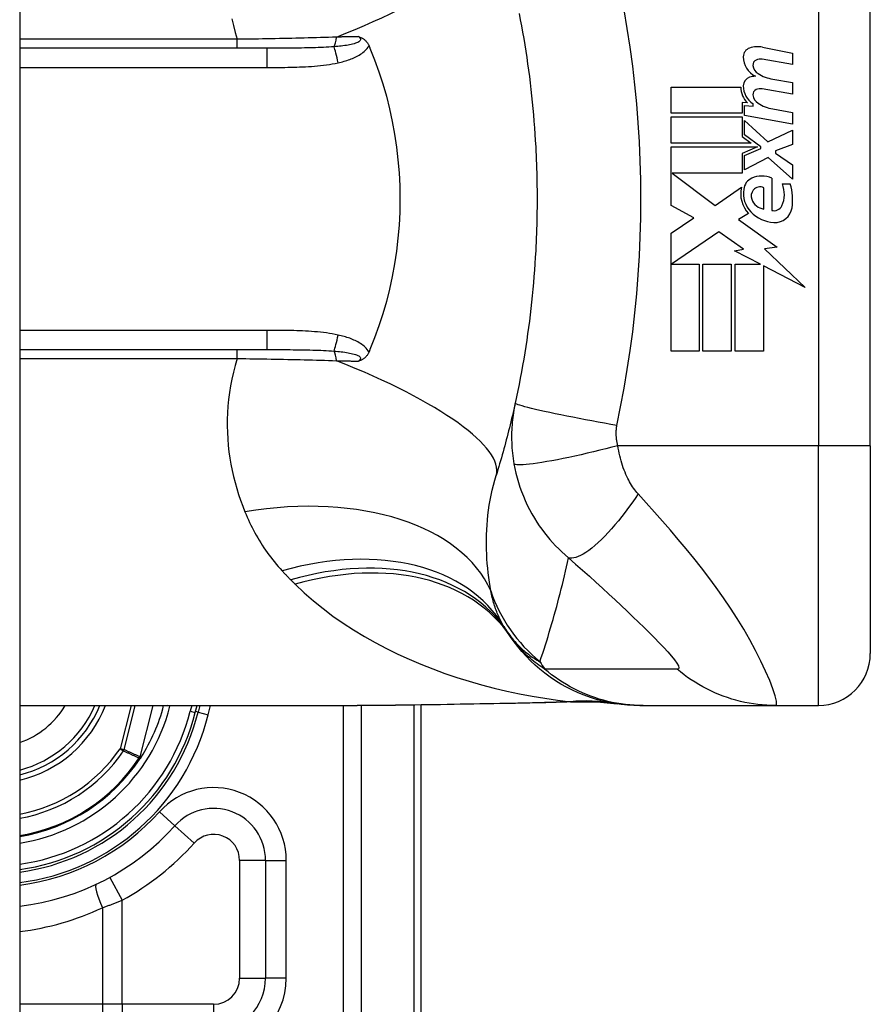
# Model space of a CAD drawing. Header units: inches. Extents: x 4 to 114, y 7 to 60.
# Tile 68 of 78: x 69.065 to 69.71, y 25.41 to 26.156. Entities that reach past the tile are written whole.
import ezdxf

# ---------------------------------------------------------------- set-up
doc = ezdxf.new("R2010")
doc.units = ezdxf.units.IN
doc.header["$MEASUREMENT"] = 0
doc.layers.add('Visible Edges(ANSI)', color=7, linetype='Continuous', lineweight=25)
doc.layers.add('Visible Tangent Edges(ANSI)', color=7, linetype='Continuous', lineweight=25)

msp = doc.modelspace()

# ---------------------------------------------------------------- linework, layer by layer
at = {"layer": 'Visible Edges(ANSI)'}
for p, q in [((69.06484, 45.42742), (69.06484, 21.91642)), ((69.70972, 25.83342), (69.70972, 26.20743)), ((69.25224, 26.1346), (69.06484, 26.1346)), ((69.62797, 26.13539), (69.65082, 26.13094)), ((69.65082, 26.12214), (69.62782, 26.1262)), ((69.65082, 26.13094), (69.65082, 26.12214)), ((69.63582, 26.11119), (69.65082, 26.10855)), ((69.55862, 26.10515), (69.61162, 26.10515)), ((69.55862, 26.08535), (69.55862, 26.10515)), ((69.65082, 26.09975), (69.62782, 26.10381)), ((69.65082, 26.10855), (69.65082, 26.09975)), ((69.61252, 26.09355), (69.61252, 26.08535)), ((69.61662, 26.09319), (69.61252, 26.09355)), ((69.61442, 26.09115), (69.62082, 26.09059)), ((69.61442, 26.08357), (69.61442, 26.09115)), ((69.62082, 26.09059), (69.62082, 26.09252)), ((69.63582, 26.08859), (69.65082, 26.08595)), ((69.61252, 26.08535), (69.55862, 26.08535)), ((69.55862, 26.08255), (69.61252, 26.08255)), ((69.55862, 26.06275), (69.55862, 26.08255)), ((69.61252, 26.08255), (69.61252, 26.06776)), ((69.65082, 26.07715), (69.61442, 26.08357)), ((69.65082, 26.08595), (69.65082, 26.07715)), ((69.61442, 26.07975), (69.6321, 26.06355)), ((69.61442, 26.06885), (69.61442, 26.07975)), ((69.61252, 26.06776), (69.61942, 26.06275)), ((69.62667, 26.05995), (69.61442, 26.06885)), ((69.6321, 26.06355), (69.65082, 26.07255)), ((69.65082, 26.07255), (69.65082, 26.06175)), ((69.61942, 26.06275), (69.55862, 26.06275)), ((69.55862, 26.05995), (69.6243, 26.05995)), ((69.55862, 26.01535), (69.55862, 26.05995)), ((69.6243, 26.05995), (69.61252, 26.05495)), ((69.62667, 26.05855), (69.62667, 26.05995)), ((69.65082, 26.06175), (69.63782, 26.05675)), ((69.61252, 26.05495), (69.61252, 26.03995)), ((69.61442, 26.05335), (69.62667, 26.05855)), ((69.61442, 26.04255), (69.61442, 26.05335)), ((69.63222, 26.05175), (69.61442, 26.04255)), ((69.65082, 26.03535), (69.63222, 26.05175)), ((69.63782, 26.05675), (69.63782, 26.05515)), ((69.63782, 26.05515), (69.65082, 26.04615)), ((69.65082, 26.04615), (69.65082, 26.03535)), ((69.55946, 26.03995), (69.59212, 26.01555)), ((69.61252, 26.03995), (69.55946, 26.03995)), ((69.59212, 26.01555), (69.61202, 26.02935)), ((69.63502, 26.03615), (69.63502, 26.01175)), ((69.64302, 26.03175), (69.64902, 26.03175)), ((69.62902, 26.01275), (69.62902, 26.02875)), ((69.57603, 26.00609), (69.55862, 26.01535)), ((69.61742, 26.00938), (69.60972, 26.00475)), ((69.55862, 25.99435), (69.57603, 26.00609)), ((69.60972, 26.00475), (69.63908, 25.98381)), ((69.55862, 25.90515), (69.55862, 25.99435)), ((69.59482, 25.99555), (69.55903, 25.97095)), ((69.61353, 25.98245), (69.59482, 25.99555)), ((69.60682, 25.98115), (69.61353, 25.98245)), ((69.62642, 25.97095), (69.60682, 25.98115)), ((69.63908, 25.98381), (69.62962, 25.98248)), ((69.62962, 25.98248), (69.66042, 25.95325)), ((69.55903, 25.97095), (69.58002, 25.97095)), ((69.58002, 25.97095), (69.58002, 25.90515)), ((69.58282, 25.97095), (69.60422, 25.97095)), ((69.58282, 25.90515), (69.58282, 25.97095)), ((69.60422, 25.97095), (69.60422, 25.90515)), ((69.60722, 25.97095), (69.62642, 25.97095)), ((69.60722, 25.90515), (69.60722, 25.97095)), ((69.62862, 25.9698), (69.62862, 25.90515)), ((69.66042, 25.95325), (69.62862, 25.9698)), ((69.06484, 25.90625), (69.25224, 25.90625)), ((69.58002, 25.90515), (69.55862, 25.90515)), ((69.60422, 25.90515), (69.58282, 25.90515)), ((69.62862, 25.90515), (69.60722, 25.90515)), ((69.70972, 25.83342), (69.70972, 25.67594)), ((69.06484, 25.63657), (69.32079, 25.63657)), ((69.19795, 25.63123), (69.1993, 25.63657)), ((69.20134, 25.63657), (69.20006, 25.63143)), ((69.36934, 25.27042), (69.36934, 25.63693)), ((69.53497, 25.63657), (69.53739, 25.63657)), ((69.53739, 25.63657), (69.63782, 25.63657)), ((69.63782, 25.63657), (69.67035, 25.63657)), ((69.15674, 25.59728), (69.15606, 25.59649)), ((69.25123, 25.51925), (69.25123, 25.42987))]:
    msp.add_line(p, q, dxfattribs=at)
at = {"layer": 'Visible Edges(ANSI)', "flags": 128}
for points in [[(69.44346, 26.16096), (69.44438, 26.15621), (69.44527, 26.15144), (69.44613, 26.14667), (69.44696, 26.14189), (69.44775, 26.13711), (69.44851, 26.13231), (69.44924, 26.12751), (69.44993, 26.12271), (69.45059, 26.11789), (69.45122, 26.11308), (69.45182, 26.10825), (69.45239, 26.10342), (69.45292, 26.09859), (69.45342, 26.09375), (69.45389, 26.08891), (69.45433, 26.08406), (69.45473, 26.07921), (69.45511, 26.07436), (69.45545, 26.0695), (69.45575, 26.06464), (69.45603, 26.05978)], [(69.32168, 26.14336), (69.32207, 26.14324), (69.32245, 26.14311), (69.32282, 26.14298), (69.3232, 26.14283), (69.32357, 26.14268), (69.32395, 26.14251), (69.32432, 26.14232), (69.32469, 26.14212), (69.32506, 26.1419), (69.32543, 26.14167), (69.3258, 26.14141), (69.32616, 26.14113), (69.32652, 26.14082), (69.32687, 26.14049), (69.32722, 26.14015), (69.32754, 26.13978), (69.32786, 26.1394), (69.32816, 26.13901), (69.32844, 26.1386), (69.32871, 26.13818), (69.32896, 26.13775), (69.3292, 26.13731), (69.32942, 26.13685), (69.32963, 26.13639)], [(69.32963, 26.13639), (69.32967, 26.13631), (69.3297, 26.13624), (69.32973, 26.13617), (69.32976, 26.13609), (69.32979, 26.13602), (69.32983, 26.13594), (69.32986, 26.13587), (69.32989, 26.13579), (69.32992, 26.13572), (69.32995, 26.13564), (69.32998, 26.13557), (69.33002, 26.13549), (69.33005, 26.13542), (69.33008, 26.13534), (69.33011, 26.13527), (69.33014, 26.1352), (69.33017, 26.13512), (69.33021, 26.13505), (69.33024, 26.13497), (69.33027, 26.1349), (69.3303, 26.13482), (69.33033, 26.13475), (69.33036, 26.13467), (69.3304, 26.1346)], [(69.3304, 26.1346), (69.33396, 26.12571), (69.33723, 26.11668), (69.34021, 26.1075), (69.34288, 26.09818), (69.34526, 26.08874), (69.34732, 26.07918), (69.34908, 26.0695), (69.35053, 26.05974), (69.35165, 26.04993), (69.35245, 26.04009), (69.35293, 26.03021), (69.35309, 26.02031), (69.35292, 26.01041), (69.35243, 26.0005), (69.35162, 25.99063), (69.35049, 25.98083), (69.34905, 25.97112), (69.3473, 25.96151), (69.34524, 25.952), (69.34287, 25.9426), (69.3402, 25.93332), (69.33723, 25.92416), (69.33396, 25.91514), (69.3304, 25.90625)], [(69.45603, 26.05978), (69.4562, 26.05651), (69.45635, 26.05323), (69.45649, 26.04995), (69.45661, 26.04667), (69.45672, 26.04339), (69.45682, 26.04011), (69.4569, 26.03683), (69.45696, 26.03355), (69.45701, 26.03027), (69.45705, 26.02699), (69.45707, 26.02371), (69.45708, 26.02042), (69.45707, 26.01714), (69.45705, 26.01386), (69.45701, 26.01058), (69.45696, 26.0073), (69.4569, 26.00402), (69.45682, 26.00074), (69.45672, 25.99746), (69.45661, 25.99418), (69.45649, 25.9909), (69.45635, 25.98762), (69.4562, 25.98434), (69.45603, 25.98107)], [(69.45603, 25.98107), (69.45575, 25.9762), (69.45545, 25.97135), (69.45511, 25.96649), (69.45473, 25.96164), (69.45433, 25.95679), (69.45389, 25.95194), (69.45342, 25.9471), (69.45292, 25.94226), (69.45239, 25.93743), (69.45182, 25.9326), (69.45122, 25.92777), (69.45059, 25.92296), (69.44993, 25.91814), (69.44924, 25.91334), (69.44851, 25.90854), (69.44775, 25.90374), (69.44696, 25.89896), (69.44613, 25.89418), (69.44527, 25.88941), (69.44438, 25.88464), (69.44346, 25.87989), (69.4425, 25.87514), (69.44152, 25.8704), (69.4405, 25.86568)], [(69.32963, 25.90446), (69.32942, 25.904), (69.3292, 25.90354), (69.32896, 25.9031), (69.32871, 25.90267), (69.32844, 25.90225), (69.32816, 25.90184), (69.32786, 25.90145), (69.32754, 25.90107), (69.32722, 25.9007), (69.32687, 25.90035), (69.32652, 25.90003), (69.32616, 25.89972), (69.3258, 25.89944), (69.32543, 25.89918), (69.32506, 25.89895), (69.32469, 25.89873), (69.32432, 25.89853), (69.32395, 25.89834), (69.32357, 25.89817), (69.3232, 25.89802), (69.32282, 25.89787), (69.32245, 25.89774), (69.32207, 25.89761), (69.32168, 25.89749)], [(69.3304, 25.90625), (69.33036, 25.90618), (69.33033, 25.9061), (69.3303, 25.90603), (69.33027, 25.90595), (69.33024, 25.90588), (69.33021, 25.9058), (69.33017, 25.90573), (69.33014, 25.90565), (69.33011, 25.90558), (69.33008, 25.9055), (69.33005, 25.90543), (69.33002, 25.90535), (69.32998, 25.90528), (69.32995, 25.90521), (69.32992, 25.90513), (69.32989, 25.90506), (69.32986, 25.90498), (69.32983, 25.90491), (69.32979, 25.90483), (69.32976, 25.90476), (69.32973, 25.90468), (69.3297, 25.90461), (69.32967, 25.90453), (69.32963, 25.90446)], [(69.4405, 25.86568), (69.43997, 25.86332), (69.43944, 25.86097), (69.43891, 25.85863), (69.43836, 25.85629), (69.43781, 25.85396), (69.43725, 25.85163), (69.43669, 25.84931), (69.43612, 25.847), (69.43554, 25.8447), (69.43495, 25.8424), (69.43436, 25.84011), (69.43376, 25.83782), (69.43315, 25.83554), (69.43254, 25.83327), (69.43192, 25.83101), (69.43129, 25.82875), (69.43066, 25.8265), (69.43002, 25.82425), (69.42937, 25.82201), (69.42872, 25.81978), (69.42806, 25.81756), (69.42739, 25.81534), (69.42671, 25.81313), (69.42603, 25.81092)], [(69.53497, 25.63657), (69.53033, 25.63666), (69.52565, 25.63693), (69.52094, 25.6374), (69.51623, 25.63806), (69.51151, 25.63892), (69.5068, 25.63997), (69.50212, 25.64123), (69.49747, 25.64268), (69.49287, 25.64432), (69.48833, 25.64616), (69.48387, 25.64819), (69.47949, 25.65041), (69.4752, 25.65281), (69.47102, 25.65538), (69.46696, 25.65811), (69.46302, 25.66101), (69.45923, 25.66405), (69.45557, 25.66724), (69.45207, 25.67055), (69.44872, 25.67398), (69.44554, 25.67753), (69.44252, 25.68117), (69.43968, 25.68489), (69.43701, 25.68869)], [(69.43937, 25.63803), (69.40919, 25.63754), (69.3793, 25.63707), (69.3498, 25.63671), (69.32079, 25.63657)], [(69.48747, 25.63937), (69.46367, 25.63853), (69.43937, 25.63803)], [(69.48747, 25.63937), (69.50265, 25.63932), (69.51777, 25.63783)], [(69.15678, 25.59733), (69.15675, 25.59729), (69.15671, 25.59726), (69.15667, 25.59723), (69.15663, 25.59719), (69.15659, 25.59716), (69.15655, 25.59713), (69.1565, 25.5971), (69.15646, 25.59707), (69.15641, 25.59704), (69.15637, 25.59702), (69.15632, 25.59699), (69.15628, 25.59697), (69.15623, 25.59694), (69.15618, 25.59692), (69.15614, 25.5969), (69.15609, 25.59687), (69.15605, 25.59685), (69.156, 25.59683), (69.15596, 25.59681), (69.15591, 25.59679), (69.15587, 25.59677), (69.15582, 25.59675), (69.15578, 25.59673), (69.15573, 25.59671)], [(69.15692, 25.5975), (69.15692, 25.59749), (69.15691, 25.59749), (69.15691, 25.59748), (69.1569, 25.59747), (69.15689, 25.59746), (69.15689, 25.59746), (69.15688, 25.59745), (69.15688, 25.59744), (69.15687, 25.59743), (69.15687, 25.59743), (69.15686, 25.59742), (69.15685, 25.59741), (69.15685, 25.5974), (69.15684, 25.5974), (69.15684, 25.59739), (69.15683, 25.59738), (69.15682, 25.59737), (69.15682, 25.59737), (69.15681, 25.59736), (69.1568, 25.59735), (69.1568, 25.59735), (69.15679, 25.59734), (69.15679, 25.59733), (69.15678, 25.59733)]]:
    msp.add_lwpolyline(points, dxfattribs=at)
at = {"layer": 'Visible Edges(ANSI)'}
for centre, radius, start, end in [((69.62044, 26.12811), 0.007, 108.47479, 179.6788), ((69.62431, 26.11654), 0.0192, 79, 108.47479), ((69.62981, 26.12806), 0.01637, 179.6788, 243.95078), ((69.6264, 26.11812), 0.0082, 79.9922, 113.54875), ((69.62472, 26.12198), 0.004, 113.54875, 186.10268), ((69.62909, 26.12244), 0.0084, 186.10268, 237.60833), ((69.6202, 26.10609), 0.00676, 106.9928, 179.47765), ((69.62383, 26.09419), 0.0192, 93.6169, 106.9928), ((69.64076, 26.1418), 0.031, 238.55841, 260.82565), ((69.62762, 26.10481), 0.016, 178.79525, 226.5849), ((69.62944, 26.106), 0.016, 179.47765, 237.41137), ((69.6264, 26.09573), 0.0082, 80, 113.55712), ((69.62472, 26.09958), 0.004, 113.55712, 186.03001), ((69.62909, 26.10004), 0.0084, 186.03001, 237.59924), ((69.6412, 26.11912), 0.031, 237.59924, 260), ((69.62742, 26.01895), 0.0188, 66.15553, 113.84447), ((69.63346, 26.02443), 0.022, 167.07905, 223.17854), ((69.62392, 26.02688), 0.01013, 113.84447, 175.08017), ((69.62598, 26.02316), 0.00637, 61.45471, 141.16516), ((69.62413, 26.0239), 0.02046, 334.67838, 22.56091), ((69.61038, 26.01969), 0.04048, 351.56052, 17.33425), ((69.63346, 26.02443), 0.01992, 170.40854, 224.16843), ((69.62671, 26.02257), 0.0073, 141.16516, 199.37968), ((69.63039, 26.02387), 0.0112, 199.37968, 262.99755), ((69.63684, 26.01789), 0.0064, 253.52609, 334.67838), ((69.63821, 26.02904), 0.02654, 224.16843, 266.56465), ((69.63741, 26.01568), 0.01315, 266.56465, 351.56052), ((69.53293, 25.75772), 0.11811, 211.30007, 213.52082), ((69.92952, 26.02042), 0.59381, 213.52082, 213.96213), ((69.67035, 25.67594), 0.03937, 270, 0), ((69.04334, 25.67042), 0.089, 283.9794, 337.63968), ((69.04334, 25.67042), 0.13497, 327.29811, 345.47206), ((69.04334, 25.67042), 0.1615, 277.65032, 346.02913), ((69.04334, 25.67042), 0.1595, 277.74684, 345.77595), ((69.04334, 25.67042), 0.1348, 279.17731, 326.73978), ((69.21186, 25.51925), 0.03937, 0, 138.10311), ((69.04336, 25.67042), 0.18701, 276.59695, 318.10311), ((69.21186, 25.42987), 0.03937, 270, 0)]:
    msp.add_arc(centre, radius, start, end, dxfattribs=at)
at = {"layer": 'Visible Tangent Edges(ANSI)'}
for p, q in [((69.67035, 26.20743), (69.67035, 25.83342)), ((69.2298, 26.14134), (69.06484, 26.14134)), ((69.2298, 26.1346), (69.2298, 26.14134)), ((69.25224, 26.1346), (69.25224, 26.12002)), ((69.06484, 26.12002), (69.25224, 26.12002)), ((69.25224, 25.92083), (69.06484, 25.92083)), ((69.25224, 25.92083), (69.25224, 25.90625)), ((69.2298, 25.89951), (69.2298, 25.90625)), ((69.06484, 25.89951), (69.2298, 25.89951)), ((69.67035, 25.83342), (69.51827, 25.83342)), ((69.70972, 25.83342), (69.67035, 25.83342)), ((69.67035, 25.63657), (69.67035, 25.83342)), ((69.14925, 25.63657), (69.14096, 25.60388)), ((69.14396, 25.60312), (69.15243, 25.63657)), ((69.16577, 25.63657), (69.15594, 25.59779)), ((69.15609, 25.59775), (69.16593, 25.63657)), ((69.17875, 25.6361), (69.17691, 25.63657)), ((69.17875, 25.6361), (69.17887, 25.63657)), ((69.19524, 25.63657), (69.19414, 25.6322)), ((69.20771, 25.62953), (69.20946, 25.63657)), ((69.31001, 25.63657), (69.31001, 25.07933)), ((69.32393, 25.07933), (69.32393, 25.63657)), ((69.36358, 25.63686), (69.36358, 25.27042)), ((69.19414, 25.6322), (69.19795, 25.63123)), ((69.20006, 25.63143), (69.19813, 25.63192)), ((69.20006, 25.63143), (69.20771, 25.62953)), ((69.14396, 25.60312), (69.14096, 25.60388)), ((69.14096, 25.60388), (69.14351, 25.60214)), ((69.15548, 25.59688), (69.15573, 25.59671)), ((69.15573, 25.59671), (69.15606, 25.59649)), ((69.15574, 25.59722), (69.15588, 25.59716)), ((69.15594, 25.59779), (69.15609, 25.59775)), ((69.18256, 25.54554), (69.17083, 25.55606)), ((69.18256, 25.54554), (69.19721, 25.5324)), ((69.25123, 25.51925), (69.23155, 25.51925)), ((69.23155, 25.51925), (69.23155, 25.42987)), ((69.25123, 25.51925), (69.26698, 25.51925)), ((69.26698, 25.42987), (69.26698, 25.51925)), ((69.13308, 25.50635), (69.14252, 25.48907)), ((69.14252, 25.41019), (69.14252, 25.48907)), ((69.12758, 25.48338), (69.12758, 25.41019)), ((69.23155, 25.42987), (69.25123, 25.42987)), ((69.26698, 25.42987), (69.25123, 25.42987)), ((69.12758, 25.41019), (69.06484, 25.41019)), ((69.14252, 25.41019), (69.12758, 25.41019)), ((69.14252, 25.41019), (69.14252, 25.3905)), ((69.21186, 25.41019), (69.14252, 25.41019)), ((69.21186, 25.41019), (69.21186, 25.3905))]:
    msp.add_line(p, q, dxfattribs=at)
at = {"layer": 'Visible Tangent Edges(ANSI)', "flags": 128}
for points in [[(69.51761, 25.84875), (69.52036, 25.86289), (69.52306, 25.87705), (69.52549, 25.89125), (69.52767, 25.9055), (69.52958, 25.91979), (69.53124, 25.93411), (69.53264, 25.94845), (69.53379, 25.96282), (69.53468, 25.9772), (69.53531, 25.9916), (69.53569, 26.00601), (69.53582, 26.02042), (69.53569, 26.03484), (69.53531, 26.04925), (69.53468, 26.06364), (69.53379, 26.07803), (69.53264, 26.0924), (69.53124, 26.10674), (69.52958, 26.12106), (69.52767, 26.13535), (69.52549, 26.14959), (69.52306, 26.1638)], [(69.22569, 26.15689), (69.22688, 26.15171), (69.22825, 26.14652), (69.2298, 26.14134)], [(69.30494, 26.14301), (69.30194, 26.14292), (69.29893, 26.14282), (69.2959, 26.14273), (69.29285, 26.14264), (69.2898, 26.14255), (69.28672, 26.14246), (69.28364, 26.14238), (69.28054, 26.1423), (69.27744, 26.14222), (69.27432, 26.14215), (69.27119, 26.14208), (69.26805, 26.14201), (69.2649, 26.14194), (69.26174, 26.14187), (69.25857, 26.14181), (69.2554, 26.14175), (69.25221, 26.14169), (69.24902, 26.14163), (69.24582, 26.14158), (69.24262, 26.14153), (69.23942, 26.14148), (69.23621, 26.14143), (69.233, 26.14138), (69.2298, 26.14134)], [(69.32168, 26.14336), (69.32229, 26.14288), (69.32277, 26.14239), (69.32308, 26.14188), (69.32321, 26.14137), (69.32315, 26.14086), (69.32289, 26.14036), (69.32245, 26.13989), (69.32185, 26.13945), (69.32112, 26.13904), (69.32028, 26.13866), (69.31933, 26.13831), (69.31832, 26.138), (69.31725, 26.13771), (69.31613, 26.13744), (69.31496, 26.1372), (69.31376, 26.13698), (69.31252, 26.13677), (69.31125, 26.13658), (69.30995, 26.13641), (69.30862, 26.13625), (69.30728, 26.1361), (69.30592, 26.13596), (69.30454, 26.13584), (69.30316, 26.13572)], [(69.32168, 26.14336), (69.32099, 26.14334), (69.3203, 26.14333), (69.31961, 26.14331), (69.31892, 26.1433), (69.31823, 26.14329), (69.31754, 26.14327), (69.31685, 26.14326), (69.31615, 26.14324), (69.31546, 26.14323), (69.31476, 26.14322), (69.31406, 26.1432), (69.31336, 26.14319), (69.31267, 26.14317), (69.31197, 26.14316), (69.31127, 26.14314), (69.31057, 26.14313), (69.30987, 26.14312), (69.30916, 26.1431), (69.30846, 26.14309), (69.30776, 26.14307), (69.30705, 26.14306), (69.30635, 26.14304), (69.30564, 26.14303), (69.30494, 26.14301)], [(69.30316, 26.13572), (69.30121, 26.13558), (69.29924, 26.13545), (69.29724, 26.13533), (69.29523, 26.13523), (69.2932, 26.13513), (69.29115, 26.13505), (69.28908, 26.13498), (69.287, 26.13492), (69.2849, 26.13486), (69.2828, 26.13482), (69.28068, 26.13478), (69.27855, 26.13474), (69.27641, 26.13471), (69.27426, 26.13468), (69.2721, 26.13466), (69.26993, 26.13465), (69.26774, 26.13463), (69.26555, 26.13462), (69.26335, 26.13461), (69.26114, 26.13461), (69.25893, 26.1346), (69.2567, 26.1346), (69.25447, 26.1346), (69.25224, 26.1346)], [(69.3063, 26.12357), (69.3074, 26.12382), (69.30851, 26.12409), (69.30962, 26.12437), (69.31072, 26.12467), (69.31182, 26.12499), (69.31291, 26.12533), (69.314, 26.12568), (69.31508, 26.12606), (69.31615, 26.12646), (69.31721, 26.12688), (69.31826, 26.12733), (69.31929, 26.1278), (69.32031, 26.12831), (69.32131, 26.12884), (69.32229, 26.1294), (69.32325, 26.13), (69.32419, 26.13064), (69.3251, 26.13132), (69.32599, 26.13204), (69.32683, 26.13282), (69.32762, 26.13364), (69.32836, 26.13451), (69.32903, 26.13542), (69.32963, 26.13639)], [(69.25224, 26.12002), (69.2545, 26.12002), (69.25676, 26.12003), (69.25902, 26.12003), (69.26128, 26.12005), (69.26354, 26.12007), (69.2658, 26.12009), (69.26806, 26.12013), (69.27032, 26.12017), (69.27258, 26.12023), (69.27484, 26.12029), (69.2771, 26.12037), (69.27936, 26.12047), (69.28161, 26.12058), (69.28387, 26.12071), (69.28613, 26.12086), (69.28839, 26.12104), (69.29064, 26.12124), (69.2929, 26.12146), (69.29515, 26.12172), (69.29739, 26.12201), (69.29963, 26.12233), (69.30186, 26.1227), (69.30409, 26.12311), (69.3063, 26.12357)], [(69.3063, 25.91728), (69.30409, 25.91774), (69.30186, 25.91815), (69.29963, 25.91851), (69.29739, 25.91884), (69.29515, 25.91913), (69.2929, 25.91938), (69.29064, 25.91961), (69.28839, 25.91981), (69.28613, 25.91998), (69.28387, 25.92014), (69.28161, 25.92027), (69.27936, 25.92038), (69.2771, 25.92047), (69.27484, 25.92055), (69.27258, 25.92062), (69.27032, 25.92068), (69.26806, 25.92072), (69.2658, 25.92076), (69.26354, 25.92078), (69.26128, 25.9208), (69.25902, 25.92082), (69.25676, 25.92082), (69.2545, 25.92083), (69.25224, 25.92083)], [(69.32963, 25.90446), (69.32903, 25.90543), (69.32836, 25.90634), (69.32762, 25.90721), (69.32683, 25.90803), (69.32599, 25.9088), (69.3251, 25.90953), (69.32419, 25.91021), (69.32325, 25.91085), (69.32229, 25.91145), (69.32131, 25.91201), (69.32031, 25.91254), (69.31929, 25.91305), (69.31826, 25.91352), (69.31721, 25.91397), (69.31615, 25.91439), (69.31508, 25.91479), (69.314, 25.91517), (69.31291, 25.91552), (69.31182, 25.91586), (69.31072, 25.91618), (69.30962, 25.91648), (69.30851, 25.91676), (69.3074, 25.91703), (69.3063, 25.91728)], [(69.25224, 25.90625), (69.25447, 25.90625), (69.2567, 25.90625), (69.25893, 25.90625), (69.26114, 25.90624), (69.26335, 25.90624), (69.26555, 25.90623), (69.26774, 25.90622), (69.26992, 25.9062), (69.2721, 25.90619), (69.27426, 25.90616), (69.27641, 25.90614), (69.27855, 25.90611), (69.28068, 25.90607), (69.2828, 25.90603), (69.2849, 25.90598), (69.287, 25.90593), (69.28908, 25.90587), (69.29115, 25.90579), (69.2932, 25.90571), (69.29523, 25.90562), (69.29724, 25.90552), (69.29924, 25.9054), (69.30121, 25.90527), (69.30316, 25.90513)], [(69.30316, 25.90513), (69.30454, 25.90501), (69.30592, 25.90489), (69.30728, 25.90475), (69.30862, 25.9046), (69.30995, 25.90444), (69.31125, 25.90427), (69.31252, 25.90408), (69.31376, 25.90387), (69.31496, 25.90365), (69.31613, 25.90341), (69.31725, 25.90314), (69.31832, 25.90285), (69.31933, 25.90254), (69.32028, 25.90219), (69.32112, 25.90181), (69.32185, 25.9014), (69.32245, 25.90095), (69.32288, 25.90048), (69.32315, 25.89999), (69.32321, 25.89948), (69.32308, 25.89897), (69.32277, 25.89846), (69.32229, 25.89797), (69.32168, 25.89749)], [(69.2298, 25.89951), (69.22825, 25.89432), (69.22688, 25.88914), (69.22569, 25.88396), (69.22468, 25.8788), (69.22385, 25.87365), (69.22318, 25.86853), (69.22269, 25.86344), (69.22236, 25.85839), (69.22218, 25.85337), (69.22216, 25.8484), (69.22229, 25.84346), (69.22256, 25.83855), (69.22298, 25.83369), (69.22353, 25.82888), (69.22421, 25.8241), (69.22502, 25.81937), (69.22596, 25.81469), (69.22702, 25.81005), (69.22819, 25.80547), (69.22947, 25.80094), (69.23085, 25.79647), (69.23234, 25.79206), (69.23393, 25.7877), (69.23561, 25.78341)], [(69.2298, 25.89951), (69.233, 25.89947), (69.23621, 25.89942), (69.23942, 25.89937), (69.24262, 25.89932), (69.24582, 25.89927), (69.24902, 25.89922), (69.25221, 25.89916), (69.2554, 25.8991), (69.25857, 25.89904), (69.26174, 25.89898), (69.2649, 25.89891), (69.26805, 25.89884), (69.27119, 25.89877), (69.27432, 25.8987), (69.27744, 25.89863), (69.28054, 25.89855), (69.28364, 25.89847), (69.28672, 25.89838), (69.2898, 25.8983), (69.29285, 25.89821), (69.2959, 25.89812), (69.29893, 25.89803), (69.30194, 25.89793), (69.30494, 25.89783)], [(69.30494, 25.89783), (69.30564, 25.89782), (69.30635, 25.89781), (69.30705, 25.89779), (69.30776, 25.89778), (69.30846, 25.89776), (69.30916, 25.89775), (69.30987, 25.89773), (69.31057, 25.89772), (69.31127, 25.8977), (69.31197, 25.89769), (69.31267, 25.89768), (69.31336, 25.89766), (69.31406, 25.89765), (69.31476, 25.89763), (69.31546, 25.89762), (69.31615, 25.89761), (69.31685, 25.89759), (69.31754, 25.89758), (69.31823, 25.89756), (69.31892, 25.89755), (69.31961, 25.89753), (69.3203, 25.89752), (69.32099, 25.89751), (69.32168, 25.89749)], [(69.4405, 25.86568), (69.44011, 25.86388), (69.43976, 25.86207), (69.43944, 25.86025), (69.43914, 25.85843), (69.43887, 25.8566), (69.43863, 25.85476), (69.43842, 25.85292), (69.43824, 25.85106), (69.43808, 25.84921), (69.43796, 25.84735), (69.43786, 25.84549), (69.43779, 25.84362), (69.43776, 25.84173), (69.43775, 25.83982), (69.43777, 25.83791), (69.43783, 25.83596), (69.43792, 25.83397), (69.43805, 25.83192), (69.43822, 25.82987), (69.43841, 25.82786), (69.43864, 25.82585), (69.43891, 25.82381), (69.43922, 25.82175), (69.43957, 25.81968)], [(69.51761, 25.84875), (69.51298, 25.84957), (69.50826, 25.85042), (69.50347, 25.85129), (69.49865, 25.85219), (69.49383, 25.8531), (69.48903, 25.85402), (69.48429, 25.85494), (69.47966, 25.85586), (69.47515, 25.85677), (69.47082, 25.85767), (69.46669, 25.85854), (69.4628, 25.85938), (69.45917, 25.86019), (69.45583, 25.86096), (69.4528, 25.86168), (69.45009, 25.86235), (69.44773, 25.86297), (69.4457, 25.86353), (69.44402, 25.86404), (69.44268, 25.86448), (69.44167, 25.86487), (69.44098, 25.86519), (69.44059, 25.86547), (69.4405, 25.86568)], [(69.51827, 25.83342), (69.51811, 25.83409), (69.51795, 25.83476), (69.51781, 25.83542), (69.51768, 25.83608), (69.51757, 25.83674), (69.51746, 25.83742), (69.51737, 25.83809), (69.5173, 25.83875), (69.51723, 25.8394), (69.51718, 25.84004), (69.51714, 25.84067), (69.51711, 25.8413), (69.51709, 25.84193), (69.51708, 25.84255), (69.51709, 25.84317), (69.5171, 25.8438), (69.51713, 25.84442), (69.51716, 25.84505), (69.51721, 25.84567), (69.51727, 25.84629), (69.51734, 25.84691), (69.51742, 25.84752), (69.51751, 25.84814), (69.51761, 25.84875)], [(69.51827, 25.83342), (69.51378, 25.83226), (69.5092, 25.8311), (69.50454, 25.82995), (69.49985, 25.82881), (69.49515, 25.82771), (69.49046, 25.82663), (69.48582, 25.8256), (69.48126, 25.82462), (69.47681, 25.8237), (69.47251, 25.82284), (69.46838, 25.82205), (69.46446, 25.82135), (69.46077, 25.82073), (69.45734, 25.82019), (69.45419, 25.81975), (69.45133, 25.81939), (69.44878, 25.81913), (69.44653, 25.81896), (69.44461, 25.81888), (69.443, 25.81889), (69.4417, 25.81898), (69.4407, 25.81914), (69.44, 25.81938), (69.43957, 25.81968)], [(69.53368, 25.79695), (69.53281, 25.79796), (69.53195, 25.799), (69.53112, 25.80008), (69.53031, 25.8012), (69.52952, 25.80235), (69.52875, 25.80353), (69.528, 25.80474), (69.52727, 25.80599), (69.52656, 25.80728), (69.52586, 25.80861), (69.52518, 25.81), (69.52447, 25.81156), (69.52376, 25.81326), (69.52308, 25.81497), (69.52245, 25.8167), (69.52185, 25.81845), (69.52128, 25.82025), (69.52074, 25.82207), (69.52024, 25.82391), (69.51977, 25.82578), (69.51934, 25.82767), (69.51895, 25.82958), (69.51859, 25.83149), (69.51827, 25.83342)], [(69.43957, 25.81968), (69.44025, 25.81615), (69.44105, 25.81262), (69.44195, 25.80909), (69.44297, 25.80558), (69.44409, 25.80209), (69.44533, 25.79864), (69.44667, 25.79521), (69.44813, 25.79181), (69.44968, 25.78847), (69.45134, 25.78518), (69.45313, 25.78187), (69.45505, 25.77858), (69.45696, 25.77554), (69.45879, 25.77278), (69.46067, 25.77013), (69.46261, 25.76754), (69.46462, 25.76499), (69.46671, 25.76249), (69.46888, 25.76003), (69.47113, 25.75762), (69.47347, 25.75525), (69.47589, 25.75293), (69.4784, 25.75066), (69.481, 25.74843)], [(69.42199, 25.72342), (69.42142, 25.72677), (69.4209, 25.73016), (69.42043, 25.7336), (69.42001, 25.73707), (69.41964, 25.74058), (69.41932, 25.74412), (69.41907, 25.74769), (69.41888, 25.75129), (69.41875, 25.75491), (69.41868, 25.75856), (69.41868, 25.76223), (69.41876, 25.76592), (69.4189, 25.76964), (69.41913, 25.77337), (69.41943, 25.77712), (69.41981, 25.78089), (69.42028, 25.78467), (69.42084, 25.78845), (69.42148, 25.79224), (69.42221, 25.79601), (69.42303, 25.79977), (69.42394, 25.80352), (69.42494, 25.80723), (69.42603, 25.81092)], [(69.53368, 25.79695), (69.53133, 25.79347), (69.52891, 25.79), (69.52643, 25.78657), (69.52391, 25.78318), (69.52134, 25.77985), (69.51875, 25.77661), (69.51615, 25.77348), (69.51354, 25.77047), (69.51094, 25.76759), (69.50837, 25.76488), (69.50583, 25.76233), (69.50335, 25.75997), (69.50092, 25.75781), (69.49857, 25.75585), (69.49631, 25.75411), (69.49414, 25.75259), (69.49207, 25.7513), (69.49011, 25.75024), (69.48828, 25.7494), (69.48657, 25.74879), (69.48498, 25.74839), (69.48352, 25.7482), (69.4822, 25.74822), (69.481, 25.74843)], [(69.63782, 25.63657), (69.63864, 25.63739), (69.63857, 25.63987), (69.63764, 25.64386), (69.6359, 25.64916), (69.63344, 25.65551), (69.63036, 25.66261), (69.62677, 25.67022), (69.62275, 25.67815), (69.61838, 25.68623), (69.61372, 25.69435), (69.60882, 25.70243), (69.60371, 25.71042), (69.59842, 25.71828), (69.59298, 25.72599), (69.58741, 25.73355), (69.58173, 25.74096), (69.57594, 25.74824), (69.57007, 25.7554), (69.56413, 25.76244), (69.55814, 25.76939), (69.5521, 25.77627), (69.546, 25.78315), (69.53983, 25.79008), (69.53368, 25.79695)], [(69.23561, 25.78341), (69.23645, 25.78137), (69.23732, 25.77934), (69.23822, 25.77733), (69.23914, 25.77533), (69.2401, 25.77335), (69.24108, 25.77138), (69.24209, 25.76942), (69.24314, 25.76748), (69.2442, 25.76556), (69.2453, 25.76365), (69.24643, 25.76176), (69.24759, 25.75988), (69.24877, 25.75802), (69.24999, 25.75617), (69.25124, 25.75434), (69.25251, 25.75253), (69.25382, 25.75073), (69.25515, 25.74895), (69.25652, 25.74718), (69.25792, 25.74543), (69.25935, 25.7437), (69.2608, 25.74199), (69.26229, 25.74029), (69.26381, 25.73861)], [(69.45926, 25.6698), (69.46031, 25.67296), (69.46135, 25.67613), (69.46237, 25.67931), (69.46339, 25.6825), (69.46439, 25.6857), (69.46537, 25.68891), (69.46635, 25.69213), (69.46731, 25.69536), (69.46826, 25.6986), (69.4692, 25.70185), (69.47012, 25.70511), (69.47104, 25.70838), (69.47194, 25.71166), (69.47283, 25.71495), (69.4737, 25.71826), (69.47456, 25.72157), (69.47541, 25.72489), (69.47625, 25.72822), (69.47707, 25.73156), (69.47789, 25.73492), (69.47868, 25.73828), (69.47947, 25.74165), (69.48024, 25.74504), (69.481, 25.74843)], [(69.481, 25.74843), (69.48632, 25.74376), (69.49159, 25.73908), (69.49672, 25.73449), (69.50174, 25.72996), (69.50667, 25.72548), (69.5115, 25.72104), (69.51624, 25.71666), (69.52087, 25.71234), (69.52539, 25.70808), (69.5298, 25.70388), (69.53408, 25.69976), (69.53824, 25.69572), (69.54224, 25.69176), (69.54607, 25.68791), (69.5497, 25.68418), (69.55309, 25.6806), (69.55619, 25.67721), (69.55894, 25.67405), (69.56125, 25.6712), (69.56305, 25.66872), (69.56421, 25.6667), (69.56468, 25.66523), (69.56439, 25.66435), (69.56335, 25.6641)], [(69.26381, 25.73861), (69.26408, 25.73832), (69.26435, 25.73804), (69.26461, 25.73775), (69.26488, 25.73746), (69.26515, 25.73717), (69.26542, 25.73689), (69.26569, 25.7366), (69.26596, 25.73631), (69.26623, 25.73603), (69.2665, 25.73574), (69.26677, 25.73546), (69.26705, 25.73517), (69.26732, 25.73489), (69.26759, 25.73461), (69.26787, 25.73433), (69.26814, 25.73404), (69.26842, 25.73376), (69.26869, 25.73348), (69.26897, 25.7332), (69.26924, 25.73292), (69.26952, 25.73264), (69.2698, 25.73236), (69.27008, 25.73208), (69.27036, 25.7318)], [(69.27036, 25.7318), (69.2705, 25.73166), (69.27064, 25.73152), (69.27078, 25.73138), (69.27092, 25.73124), (69.27106, 25.7311), (69.2712, 25.73096), (69.27134, 25.73082), (69.27148, 25.73068), (69.27162, 25.73054), (69.27177, 25.7304), (69.27191, 25.73026), (69.27205, 25.73012), (69.27219, 25.72998), (69.27233, 25.72984), (69.27247, 25.7297), (69.27261, 25.72956), (69.27275, 25.72942), (69.27289, 25.72929), (69.27303, 25.72915), (69.27318, 25.72901), (69.27332, 25.72887), (69.27346, 25.72873), (69.2736, 25.72859), (69.27374, 25.72845)], [(69.27374, 25.72845), (69.28051, 25.72207), (69.28755, 25.71593), (69.29484, 25.71004), (69.30236, 25.70439), (69.3101, 25.69899), (69.31803, 25.69383), (69.32614, 25.68891), (69.33441, 25.68423), (69.34285, 25.67979), (69.35143, 25.67557), (69.36017, 25.67157), (69.36903, 25.6678), (69.37803, 25.66425), (69.38714, 25.66092), (69.39635, 25.65781), (69.40566, 25.65492), (69.41506, 25.65225), (69.42453, 25.64979), (69.43406, 25.64754), (69.44366, 25.64551), (69.4533, 25.64369), (69.46298, 25.64208), (69.47268, 25.64068), (69.48241, 25.63949)], [(69.43201, 25.69636), (69.43145, 25.69732), (69.43089, 25.69829), (69.43035, 25.69927), (69.42982, 25.70027), (69.4293, 25.70128), (69.4288, 25.70231), (69.42831, 25.70336), (69.42783, 25.70442), (69.42737, 25.70549), (69.42692, 25.70658), (69.42648, 25.70768), (69.42606, 25.7088), (69.42565, 25.70994), (69.42525, 25.71109), (69.42486, 25.71225), (69.42449, 25.71343), (69.42413, 25.71463), (69.42379, 25.71584), (69.42346, 25.71706), (69.42314, 25.7183), (69.42283, 25.71956), (69.42254, 25.72083), (69.42226, 25.72212), (69.42199, 25.72342)], [(69.43447, 25.6925), (69.43539, 25.69113), (69.43633, 25.68981), (69.43729, 25.68854), (69.43825, 25.6873), (69.43923, 25.68611), (69.44021, 25.68496), (69.44121, 25.68385), (69.44222, 25.68277), (69.44323, 25.68173), (69.44426, 25.68072), (69.44529, 25.67975), (69.44633, 25.67881), (69.44737, 25.67791), (69.44843, 25.67703), (69.44949, 25.67618), (69.45055, 25.67536), (69.45162, 25.67458), (69.4527, 25.67382), (69.45378, 25.67308), (69.45487, 25.67238), (69.45596, 25.6717), (69.45706, 25.67104), (69.45816, 25.67041), (69.45926, 25.6698)], [(69.46284, 25.66414), (69.46133, 25.66512), (69.45986, 25.66612), (69.45845, 25.66711), (69.45707, 25.66811), (69.45574, 25.66912), (69.45445, 25.67012), (69.4532, 25.67113), (69.45199, 25.67214), (69.45081, 25.67316), (69.44968, 25.67418), (69.44857, 25.6752), (69.4475, 25.67622), (69.44647, 25.67724), (69.44546, 25.67827), (69.44449, 25.6793), (69.44355, 25.68033), (69.44263, 25.68137), (69.44175, 25.6824), (69.44089, 25.68344), (69.44006, 25.68449), (69.43926, 25.68553), (69.43849, 25.68658), (69.43773, 25.68764), (69.43701, 25.68869)], [(69.53739, 25.63657), (69.53408, 25.63661), (69.53075, 25.63676), (69.52742, 25.637), (69.52408, 25.63735), (69.52074, 25.63779), (69.51741, 25.63833), (69.51408, 25.63897), (69.51077, 25.63971), (69.50747, 25.64056), (69.5042, 25.6415), (69.50095, 25.64254), (69.49773, 25.64367), (69.49454, 25.6449), (69.4914, 25.64623), (69.48829, 25.64765), (69.48523, 25.64916), (69.48223, 25.65075), (69.47927, 25.65243), (69.47637, 25.65419), (69.47353, 25.65604), (69.47076, 25.65796), (69.46805, 25.65995), (69.46541, 25.66201), (69.46284, 25.66414)], [(69.56335, 25.6641), (69.55914, 25.66414), (69.55495, 25.66414), (69.55075, 25.66414), (69.54657, 25.66414), (69.54239, 25.66414), (69.5382, 25.66414), (69.53401, 25.66414), (69.52983, 25.66414), (69.52564, 25.66414), (69.52146, 25.66414), (69.51727, 25.66414), (69.51309, 25.66414), (69.5089, 25.66414), (69.50472, 25.66414), (69.50053, 25.66414), (69.49634, 25.66414), (69.49216, 25.66414), (69.48797, 25.66414), (69.48379, 25.66414), (69.4796, 25.66414), (69.47542, 25.66414), (69.47123, 25.66414), (69.46704, 25.66414), (69.46284, 25.66414)], [(69.63782, 25.63657), (69.6345, 25.63661), (69.63117, 25.63676), (69.62784, 25.637), (69.6245, 25.63734), (69.62116, 25.63779), (69.61782, 25.63833), (69.6145, 25.63897), (69.61118, 25.63971), (69.60789, 25.64055), (69.60462, 25.64149), (69.60137, 25.64253), (69.59815, 25.64366), (69.59497, 25.64489), (69.59183, 25.64622), (69.58873, 25.64764), (69.58568, 25.64914), (69.58268, 25.65074), (69.57973, 25.65241), (69.57684, 25.65417), (69.57401, 25.65601), (69.57124, 25.65793), (69.56854, 25.65992), (69.56591, 25.66198), (69.56335, 25.6641)], [(69.43878, 25.63819), (69.43375, 25.6381), (69.42873, 25.63802), (69.42371, 25.63793), (69.4187, 25.63784), (69.41371, 25.63775), (69.40872, 25.63766), (69.40374, 25.63757), (69.39877, 25.63748), (69.3938, 25.63739), (69.38885, 25.63731), (69.38391, 25.63722), (69.37898, 25.63714), (69.37406, 25.63706), (69.36916, 25.63699), (69.36426, 25.63691), (69.35938, 25.63685), (69.3545, 25.63679), (69.34965, 25.63673), (69.3448, 25.63668), (69.33997, 25.63664), (69.33515, 25.63661), (69.33035, 25.63659), (69.32556, 25.63657), (69.32079, 25.63657)], [(69.48241, 25.63949), (69.48063, 25.63941), (69.47885, 25.63933), (69.47706, 25.63925), (69.47527, 25.63918), (69.47347, 25.63911), (69.47168, 25.63904), (69.46987, 25.63898), (69.46807, 25.63891), (69.46626, 25.63885), (69.46445, 25.63879), (69.46263, 25.63874), (69.46082, 25.63868), (69.459, 25.63863), (69.45717, 25.63858), (69.45534, 25.63853), (69.45351, 25.63849), (69.45168, 25.63845), (69.44984, 25.6384), (69.44801, 25.63836), (69.44617, 25.63832), (69.44432, 25.63829), (69.44248, 25.63825), (69.44063, 25.63822), (69.43878, 25.63819)], [(69.43937, 25.63803), (69.43934, 25.63803), (69.43932, 25.63803), (69.43929, 25.63803), (69.43927, 25.63803), (69.43924, 25.63803), (69.43922, 25.63804), (69.43919, 25.63804), (69.43917, 25.63804), (69.43914, 25.63805), (69.43912, 25.63805), (69.43909, 25.63806), (69.43907, 25.63807), (69.43905, 25.63807), (69.43902, 25.63808), (69.439, 25.63809), (69.43897, 25.6381), (69.43895, 25.63811), (69.43892, 25.63812), (69.4389, 25.63813), (69.43888, 25.63814), (69.43885, 25.63815), (69.43883, 25.63816), (69.4388, 25.63818), (69.43878, 25.63819)], [(69.48241, 25.63949), (69.48258, 25.63948), (69.48275, 25.63948), (69.48292, 25.63947), (69.48308, 25.63947), (69.48324, 25.63947), (69.4834, 25.63946), (69.48355, 25.63946), (69.48369, 25.63945), (69.48383, 25.63945), (69.48397, 25.63945), (69.4841, 25.63944), (69.48423, 25.63944), (69.48435, 25.63943), (69.48447, 25.63943), (69.48459, 25.63943), (69.4847, 25.63942), (69.4848, 25.63942), (69.4849, 25.63941), (69.48499, 25.63941), (69.48508, 25.63941), (69.48516, 25.6394), (69.48524, 25.6394), (69.48531, 25.63939), (69.48538, 25.63939)], [(69.48538, 25.63939), (69.48547, 25.63938), (69.48555, 25.63938), (69.48564, 25.63937), (69.48573, 25.63937), (69.48582, 25.63937), (69.4859, 25.63936), (69.48599, 25.63936), (69.48608, 25.63936), (69.48616, 25.63935), (69.48625, 25.63935), (69.48634, 25.63935), (69.48642, 25.63935), (69.48651, 25.63935), (69.4866, 25.63935), (69.48668, 25.63935), (69.48677, 25.63935), (69.48686, 25.63935), (69.48695, 25.63935), (69.48703, 25.63935), (69.48712, 25.63936), (69.48721, 25.63936), (69.4873, 25.63936), (69.48738, 25.63936), (69.48747, 25.63937)], [(69.14351, 25.60214), (69.14401, 25.60192), (69.14451, 25.6017), (69.14501, 25.60148), (69.14551, 25.60126), (69.146, 25.60104), (69.1465, 25.60082), (69.147, 25.6006), (69.1475, 25.60037), (69.148, 25.60016), (69.1485, 25.59994), (69.14899, 25.59972), (69.14949, 25.5995), (69.14999, 25.59928), (69.15049, 25.59906), (69.15099, 25.59884), (69.15149, 25.59862), (69.15198, 25.5984), (69.15248, 25.59818), (69.15298, 25.59797), (69.15348, 25.59775), (69.15398, 25.59753), (69.15448, 25.59731), (69.15498, 25.59709), (69.15548, 25.59688)], [(69.15594, 25.59779), (69.15544, 25.59801), (69.15494, 25.59823), (69.15444, 25.59845), (69.15394, 25.59867), (69.15344, 25.59889), (69.15294, 25.59911), (69.15244, 25.59933), (69.15194, 25.59955), (69.15144, 25.59978), (69.15094, 25.6), (69.15044, 25.60022), (69.14995, 25.60044), (69.14945, 25.60066), (69.14895, 25.60089), (69.14845, 25.60111), (69.14795, 25.60133), (69.14745, 25.60155), (69.14695, 25.60178), (69.14645, 25.602), (69.14595, 25.60223), (69.14545, 25.60245), (69.14495, 25.60267), (69.14446, 25.6029), (69.14396, 25.60312)], [(69.15574, 25.59722), (69.15573, 25.59721), (69.15572, 25.5972), (69.15571, 25.59718), (69.15569, 25.59717), (69.15568, 25.59716), (69.15567, 25.59714), (69.15566, 25.59713), (69.15565, 25.59711), (69.15564, 25.5971), (69.15563, 25.59709), (69.15562, 25.59707), (69.1556, 25.59706), (69.15559, 25.59704), (69.15558, 25.59703), (69.15557, 25.59701), (69.15556, 25.597), (69.15555, 25.59698), (69.15554, 25.59697), (69.15553, 25.59695), (69.15552, 25.59694), (69.15551, 25.59692), (69.1555, 25.59691), (69.15549, 25.59689), (69.15548, 25.59688)], [(69.15574, 25.59722), (69.15574, 25.5972), (69.15573, 25.59718), (69.15573, 25.59716), (69.15572, 25.59714), (69.15572, 25.59712), (69.15572, 25.59709), (69.15572, 25.59707), (69.15571, 25.59705), (69.15571, 25.59703), (69.15571, 25.59701), (69.15571, 25.59699), (69.15571, 25.59696), (69.15571, 25.59694), (69.15571, 25.59692), (69.15571, 25.5969), (69.15571, 25.59688), (69.15572, 25.59686), (69.15572, 25.59683), (69.15572, 25.59681), (69.15572, 25.59679), (69.15573, 25.59677), (69.15573, 25.59675), (69.15573, 25.59673), (69.15573, 25.59671)], [(69.15573, 25.59671), (69.15574, 25.59673), (69.15574, 25.59675), (69.15575, 25.59677), (69.15575, 25.59679), (69.15576, 25.5968), (69.15576, 25.59682), (69.15577, 25.59684), (69.15577, 25.59686), (69.15578, 25.59688), (69.15578, 25.5969), (69.15579, 25.59692), (69.15579, 25.59694), (69.1558, 25.59696), (69.15581, 25.59698), (69.15581, 25.59699), (69.15582, 25.59701), (69.15583, 25.59703), (69.15583, 25.59705), (69.15584, 25.59707), (69.15585, 25.59709), (69.15586, 25.59711), (69.15586, 25.59712), (69.15587, 25.59714), (69.15588, 25.59716)], [(69.15594, 25.59779), (69.15594, 25.59776), (69.15593, 25.59774), (69.15592, 25.59772), (69.15592, 25.59769), (69.15591, 25.59767), (69.1559, 25.59764), (69.1559, 25.59762), (69.15589, 25.5976), (69.15588, 25.59757), (69.15587, 25.59755), (69.15586, 25.59753), (69.15586, 25.5975), (69.15585, 25.59748), (69.15584, 25.59745), (69.15583, 25.59743), (69.15582, 25.59741), (69.15581, 25.59738), (69.1558, 25.59736), (69.15579, 25.59734), (69.15578, 25.59732), (69.15577, 25.59729), (69.15576, 25.59727), (69.15575, 25.59725), (69.15574, 25.59722)], [(69.15588, 25.59716), (69.15589, 25.59718), (69.1559, 25.59721), (69.15591, 25.59723), (69.15592, 25.59725), (69.15593, 25.59728), (69.15594, 25.5973), (69.15595, 25.59733), (69.15596, 25.59735), (69.15597, 25.59738), (69.15598, 25.5974), (69.15599, 25.59742), (69.156, 25.59745), (69.15601, 25.59747), (69.15602, 25.5975), (69.15603, 25.59752), (69.15603, 25.59755), (69.15604, 25.59757), (69.15605, 25.5976), (69.15606, 25.59762), (69.15606, 25.59765), (69.15607, 25.59767), (69.15608, 25.5977), (69.15609, 25.59772), (69.15609, 25.59775)], [(69.12758, 25.48338), (69.12821, 25.4836), (69.12883, 25.48382), (69.12946, 25.48405), (69.13008, 25.48427), (69.13071, 25.4845), (69.13133, 25.48473), (69.13196, 25.48496), (69.13258, 25.48519), (69.13321, 25.48542), (69.13383, 25.48566), (69.13446, 25.48589), (69.13508, 25.48613), (69.13571, 25.48637), (69.13633, 25.48661), (69.13695, 25.48685), (69.13757, 25.48709), (69.1382, 25.48734), (69.13882, 25.48758), (69.13944, 25.48783), (69.14006, 25.48807), (69.14068, 25.48832), (69.14129, 25.48857), (69.14191, 25.48882), (69.14252, 25.48907)]]:
    msp.add_lwpolyline(points, dxfattribs=at)
at = {"layer": 'Visible Tangent Edges(ANSI)'}
for centre, radius, start, end in [((69.83012, 25.8997), 0.43633, 211.79568, 212.67565), ((69.04334, 25.67042), 0.06549, 289.16587, 328.86781), ((69.04334, 25.67042), 0.08547, 284.56944, 336.6625), ((69.04334, 25.67042), 0.09294, 283.37595, 338.63462), ((69.04334, 25.67042), 0.1397, 278.85335, 345.77595), ((69.04334, 25.67042), 0.15556, 277.94415, 345.77595), ((69.04334, 25.67042), 0.16937, 277.29269, 346.02913), ((69.04334, 25.67042), 0.11814, 280.48522, 325.71954), ((69.04334, 25.67042), 0.12123, 280.21522, 325.71954), ((69.04334, 25.67042), 0.1341, 279.2258, 326.73978), ((69.21186, 25.51925), 0.05512, 0, 138.10311), ((69.04336, 25.67042), 0.17126, 277.20664, 318.10311), ((69.21186, 25.51925), 0.01969, 0, 138.10311), ((69.04336, 25.67042), 0.20669, 298.671, 318.10311), ((69.03962, 25.67042), 0.20669, 277.00862, 295.18561), ((69.21186, 25.42987), 0.05512, 270, 0), ((69.21186, 25.42987), 0.01969, 270, 0)]:
    msp.add_arc(centre, radius, start, end, dxfattribs=at)
for centre, major_axis, ratio, start_param, end_param in [((69.23804, 26.17154), (0.18799, 0.05839), 0.249251, 4.997807, 6.283185), ((69.30159, 26.14444), (0, 0.00984), 0.343453, 3.624092, 4.566988), ((69.3063, 26.11828), (0.00402, -0.01927), 0.056853, 1.836987, 2.689915), ((69.3063, 25.92257), (-0.00402, -0.01927), 0.056853, 0.451678, 1.304606), ((69.30159, 25.89641), (0, 0.00984), 0.343453, 4.857789, 5.800686), ((69.23804, 25.86931), (0.18799, -0.05839), 0.249251, 0, 1.285379), ((69.23561, 25.66187), (0.19017, 0.05083), 0.604241, 0.09545, 1.410679), ((69.26381, 25.59409), (0.1682, 0.10227), 0.678602, 0, 1.179478), ((69.27036, 25.58379), (0.16411, 0.10871), 0.689059, 0, 1.142601), ((69.27374, 25.57873), (0.16327, 0.10997), 0.696909, 0, 1.131926), ((69.53382, 25.76034), (0.11201, -0.03746), 0.992002, 3.787137, 4.348938), ((69.48241, 25.44413), (0.03285, 0.19409), 0.802573, 0, 0.207855), ((69.48909, 25.44308), (0.02867, 0.19475), 0.91694, 0, 0.179726), ((69.14096, 25.60388), (0.00162, 0.00359), 0.779727, 4.57537, 4.849408), ((69.13132, 25.48338), (-0.00838, 0.01781), 0.172316, 0, 1.48994), ((69.13132, 25.41019), (0, -0.01969), 0.189796, 4.712389, 6.283185)]:
    msp.add_ellipse(centre, major_axis=major_axis, ratio=ratio, start_param=start_param, end_param=end_param, dxfattribs=at)

doc.saveas('drawing.dxf')
